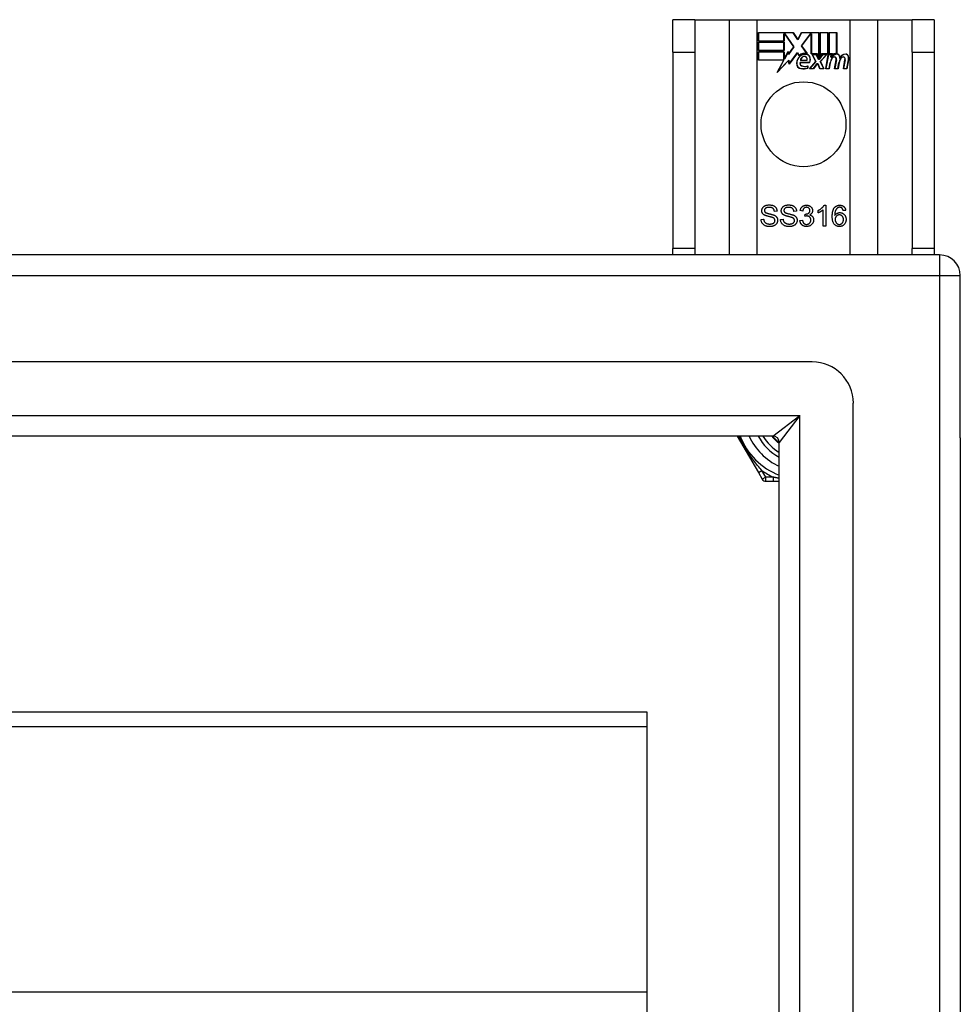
# Model space of a CAD drawing. Header units: inches. Extents: x 24 to 60, y 11.7 to 31.9.
# Tile 58 of 58: x 55.5 to 60, y 27.2 to 31.9. Entities that reach past the tile are written whole.
import ezdxf

# ---------------------------------------------------------------- set-up
doc = ezdxf.new("R2010")
doc.units = ezdxf.units.IN
doc.header["$MEASUREMENT"] = 0
doc.layers.add('Visible Edges(ANSI)', color=7, linetype='Continuous', lineweight=25)
doc.layers.add('Visible Tangent Edges(ANSI)', color=7, linetype='Continuous', lineweight=25)

msp = doc.modelspace()

# ---------------------------------------------------------------- linework, layer by layer
at = {"layer": 'Visible Edges(ANSI)'}
for p, q in [((58.7569, 31.9256), (58.6519, 31.9256)), ((58.6519, 31.7696), (58.6519, 31.9256)), ((58.7569, 31.9256), (58.7569, 31.7696)), ((58.7569, 31.9256), (58.9211, 31.9256)), ((58.9211, 31.9256), (59.0557, 31.9256)), ((59.0557, 31.9256), (59.4981, 31.9256)), ((59.4981, 31.9256), (59.6327, 31.9256)), ((59.6327, 31.9256), (59.7969, 31.9256)), ((59.7969, 31.7696), (59.7969, 31.9256)), ((59.9019, 31.9256), (59.7969, 31.9256)), ((59.9019, 31.9256), (59.9019, 31.7696)), ((59.0607, 31.8234), (59.0607, 31.8636)), ((59.0607, 31.8636), (59.228, 31.8636)), ((59.0615, 31.8628), (59.0615, 31.8242)), ((59.2276, 31.8628), (59.0615, 31.8628)), ((59.1833, 31.8242), (59.1833, 31.8587)), ((59.1833, 31.8587), (59.1878, 31.8587)), ((59.1874, 31.8579), (59.1841, 31.8579)), ((59.1841, 31.8579), (59.1841, 31.8234)), ((59.2302, 31.7957), (59.1874, 31.8579)), ((59.1878, 31.8587), (59.2311, 31.7957)), ((59.25, 31.8295), (59.2276, 31.8628)), ((59.228, 31.8636), (59.25, 31.8309)), ((59.25, 31.8309), (59.2673, 31.8636)), ((59.2678, 31.8628), (59.25, 31.8295)), ((59.2668, 31.8008), (59.31, 31.8587)), ((59.2673, 31.8636), (59.351, 31.8636)), ((59.3104, 31.8579), (59.2677, 31.8007)), ((59.3502, 31.8628), (59.2678, 31.8628)), ((59.31, 31.8587), (59.3142, 31.8587)), ((59.3135, 31.8579), (59.3104, 31.8579)), ((59.3135, 31.7625), (59.3135, 31.8579)), ((59.3142, 31.8587), (59.3142, 31.7632)), ((59.3502, 31.7441), (59.3502, 31.8628)), ((59.351, 31.8636), (59.351, 31.7404)), ((59.3562, 31.7496), (59.3562, 31.8636)), ((59.3562, 31.8636), (59.3933, 31.8636)), ((59.357, 31.8628), (59.357, 31.7519)), ((59.3926, 31.8628), (59.357, 31.8628)), ((59.3926, 31.7632), (59.3926, 31.8628)), ((59.3933, 31.8636), (59.3933, 31.7625)), ((59.3986, 31.7625), (59.3986, 31.8636)), ((59.3986, 31.8636), (59.4357, 31.8636)), ((59.3993, 31.8628), (59.3993, 31.7632)), ((59.435, 31.8628), (59.3993, 31.8628)), ((59.435, 31.7649), (59.435, 31.8628)), ((59.4357, 31.8636), (59.4357, 31.7642)), ((59.1841, 31.8234), (59.0607, 31.8234)), ((59.0607, 31.7781), (59.0607, 31.8182)), ((59.0607, 31.8182), (59.1841, 31.8182)), ((59.0615, 31.8242), (59.1833, 31.8242)), ((59.0615, 31.8174), (59.0615, 31.7788)), ((59.1833, 31.8174), (59.0615, 31.8174)), ((59.1833, 31.7788), (59.1833, 31.8174)), ((59.1841, 31.8182), (59.1841, 31.7781)), ((59.2311, 31.7957), (59.2052, 31.7587)), ((59.2056, 31.7606), (59.2302, 31.7957)), ((59.2919, 31.7645), (59.2668, 31.8008)), ((59.2677, 31.8007), (59.2936, 31.7634)), ((58.6519, 31.7696), (58.6519, 30.8316)), ((58.7569, 31.7696), (58.7569, 30.8316)), ((59.1841, 31.7781), (59.0607, 31.7781)), ((59.0607, 31.7323), (59.0607, 31.7724)), ((59.0607, 31.7724), (59.1841, 31.7724)), ((59.0615, 31.7788), (59.1833, 31.7788)), ((59.1833, 31.7717), (59.0615, 31.7717)), ((59.0615, 31.7717), (59.0615, 31.7331)), ((59.1833, 31.7372), (59.1833, 31.7717)), ((59.1841, 31.7724), (59.1841, 31.7379)), ((59.1841, 31.7379), (59.1849, 31.7379)), ((59.1849, 31.7379), (59.2032, 31.7732)), ((59.2029, 31.7709), (59.1853, 31.7372)), ((59.2052, 31.7587), (59.2029, 31.7709)), ((59.2032, 31.7732), (59.2056, 31.7606)), ((59.2475, 31.7677), (59.2082, 31.7127)), ((59.2087, 31.7147), (59.2475, 31.7691)), ((59.2475, 31.7691), (59.2563, 31.7545)), ((59.2561, 31.7533), (59.2475, 31.7677)), ((59.3416, 31.7625), (59.3135, 31.7625)), ((59.3142, 31.7632), (59.3421, 31.7632)), ((59.3356, 31.7256), (59.3183, 31.7589)), ((59.3183, 31.7589), (59.3386, 31.7589)), ((59.3196, 31.7582), (59.3365, 31.7254)), ((59.3381, 31.7582), (59.3196, 31.7582)), ((59.3478, 31.7352), (59.3381, 31.7582)), ((59.3386, 31.7589), (59.3483, 31.736)), ((59.351, 31.7404), (59.3416, 31.7625)), ((59.3421, 31.7632), (59.3502, 31.7441)), ((59.351, 31.736), (59.3676, 31.7589)), ((59.368, 31.7582), (59.3513, 31.7352)), ((59.3656, 31.7625), (59.3562, 31.7496)), ((59.3568, 31.7259), (59.3864, 31.7582)), ((59.357, 31.7519), (59.3652, 31.7632)), ((59.3881, 31.7589), (59.3577, 31.7258)), ((59.3652, 31.7632), (59.3926, 31.7632)), ((59.3933, 31.7625), (59.3656, 31.7625)), ((59.3676, 31.7589), (59.3881, 31.7589)), ((59.3864, 31.7582), (59.368, 31.7582)), ((59.3832, 31.6907), (59.3952, 31.7589)), ((59.3959, 31.7582), (59.3841, 31.6914)), ((59.3952, 31.7589), (59.4095, 31.7589)), ((59.4086, 31.7582), (59.3959, 31.7582)), ((59.414, 31.7625), (59.3986, 31.7625)), ((59.3993, 31.7632), (59.4148, 31.7632)), ((59.4076, 31.7462), (59.4086, 31.7582)), ((59.4124, 31.7462), (59.4076, 31.7462)), ((59.4095, 31.7589), (59.4084, 31.7469)), ((59.4084, 31.7469), (59.412, 31.7469)), ((59.4133, 31.7548), (59.414, 31.7625)), ((59.4148, 31.7632), (59.4142, 31.7568)), ((59.7969, 31.7696), (59.7969, 30.8316)), ((59.9019, 31.7696), (59.9019, 30.8316)), ((59.1819, 31.7323), (59.0607, 31.7323)), ((59.0615, 31.7331), (59.1832, 31.7331)), ((59.1509, 31.6727), (59.1819, 31.7323)), ((59.2057, 31.7304), (59.1509, 31.6727)), ((59.1832, 31.7331), (59.154, 31.6771)), ((59.154, 31.6771), (59.2062, 31.7321)), ((59.1853, 31.7372), (59.1833, 31.7372)), ((59.2082, 31.7127), (59.2057, 31.7304)), ((59.2062, 31.7321), (59.2087, 31.7147)), ((59.26, 31.7211), (59.3058, 31.7211)), ((59.3063, 31.7203), (59.2606, 31.7203)), ((59.2929, 31.7308), (59.2616, 31.7308)), ((59.2625, 31.7316), (59.2925, 31.7316)), ((59.2973, 31.6946), (59.2973, 31.7042)), ((59.2981, 31.7053), (59.2981, 31.6941)), ((59.3048, 31.6907), (59.3356, 31.7256)), ((59.3251, 31.6907), (59.3048, 31.6907)), ((59.3365, 31.7254), (59.3065, 31.6914)), ((59.3065, 31.6914), (59.3247, 31.6914)), ((59.3247, 31.6914), (59.3416, 31.7158)), ((59.342, 31.7151), (59.3251, 31.6907)), ((59.3416, 31.7158), (59.3455, 31.7158)), ((59.345, 31.7151), (59.342, 31.7151)), ((59.3543, 31.6907), (59.345, 31.7151)), ((59.3455, 31.7158), (59.3548, 31.6914)), ((59.3513, 31.7352), (59.3478, 31.7352)), ((59.3483, 31.736), (59.351, 31.736)), ((59.3746, 31.6907), (59.3543, 31.6907)), ((59.3548, 31.6914), (59.3734, 31.6914)), ((59.3734, 31.6914), (59.3568, 31.7259)), ((59.3577, 31.7258), (59.3746, 31.6907)), ((59.3997, 31.6907), (59.3832, 31.6907)), ((59.3841, 31.6914), (59.3991, 31.6914)), ((59.3991, 31.6914), (59.4039, 31.7189)), ((59.4047, 31.7188), (59.3997, 31.6907)), ((59.4256, 31.6907), (59.4332, 31.7338)), ((59.4421, 31.6907), (59.4256, 31.6907)), ((59.4339, 31.7337), (59.4265, 31.6914)), ((59.4265, 31.6914), (59.4414, 31.6914)), ((59.4414, 31.6914), (59.4463, 31.7189)), ((59.447, 31.7188), (59.4421, 31.6907)), ((59.4676, 31.6907), (59.4752, 31.7338)), ((59.4841, 31.6907), (59.4676, 31.6907)), ((59.4759, 31.7337), (59.4685, 31.6914)), ((59.4685, 31.6914), (59.4835, 31.6914)), ((59.4835, 31.6914), (59.4917, 31.7337)), ((59.4924, 31.7335), (59.4841, 31.6907)), ((59.3754, 31.0384), (59.3833, 31.0384)), ((59.3833, 31.0384), (59.3833, 30.938)), ((59.1501, 31.0099), (59.1375, 31.0089)), ((59.2433, 31.0099), (59.2307, 31.0089)), ((59.273, 31.0103), (59.2607, 31.0125)), ((59.2837, 30.9854), (59.285, 30.9962)), ((59.3465, 31.0014), (59.3465, 31.0133)), ((59.371, 30.938), (59.371, 31.0162)), ((59.4786, 31.0135), (59.4664, 31.0125)), ((59.0734, 30.9702), (59.0859, 30.9712)), ((59.1667, 30.9702), (59.1792, 30.9712)), ((59.2595, 30.9645), (59.2718, 30.9661)), ((59.3833, 30.938), (59.371, 30.938)), ((59.9279, 30.8006), (24.1259, 30.8006)), ((58.6519, 30.8006), (58.6519, 30.8316)), ((58.7569, 30.8316), (58.7569, 30.8006)), ((59.7969, 30.8006), (59.7969, 30.8316)), ((59.9019, 30.8316), (59.9019, 30.8006)), ((60.0269, 29.9265), (60.0269, 30.7016)), ((59.3183, 30.2887), (24.7356, 30.2887)), ((59.5151, 13.5092), (59.5151, 30.0919)), ((59.1298, 29.9344), (24.9241, 29.9344)), ((58.9598, 29.9344), (59.0608, 29.7596)), ((59.1608, 13.6977), (59.1608, 29.9034)), ((60.0269, 29.9265), (60.0269, 13.6746)), ((59.0608, 29.7596), (59.0792, 29.7277)), ((59.0962, 29.7179), (59.133, 29.7179)), ((59.133, 29.7179), (59.1608, 29.7179)), ((31.5269, 28.6147), (58.5269, 28.6147)), ((58.5269, 28.6147), (58.5269, 28.545)), ((58.5269, 28.545), (58.5269, 27.2754)), ((58.5269, 27.2754), (58.5269, 27.1581))]:
    msp.add_line(p, q, dxfattribs=at)
at = {"layer": 'Visible Edges(ANSI)', "flags": 128}
for points in [[(59.0772, 31.0122), (59.0772, 31.0141), (59.0774, 31.0159), (59.0778, 31.0177), (59.0783, 31.0195), (59.0789, 31.0213), (59.0796, 31.023), (59.0805, 31.0247), (59.0815, 31.0264), (59.0826, 31.0279), (59.0839, 31.0294), (59.0853, 31.0308), (59.0868, 31.0321), (59.0884, 31.0333), (59.0902, 31.0344), (59.0921, 31.0354), (59.0941, 31.0363), (59.0962, 31.0371), (59.0983, 31.0378), (59.1005, 31.0384), (59.1028, 31.0389), (59.1051, 31.0393), (59.1075, 31.0396), (59.11, 31.0397), (59.1125, 31.0398)], [(59.1125, 31.0398), (59.1152, 31.0397), (59.1179, 31.0395), (59.1204, 31.0393), (59.1229, 31.0389), (59.1254, 31.0384), (59.1277, 31.0378), (59.1299, 31.037), (59.1321, 31.0362), (59.1342, 31.0352), (59.1361, 31.0342), (59.1379, 31.033), (59.1396, 31.0318), (59.1412, 31.0304), (59.1427, 31.0289), (59.144, 31.0273), (59.1452, 31.0256), (59.1463, 31.0239), (59.1472, 31.022), (59.1481, 31.0201), (59.1487, 31.0182), (59.1493, 31.0162), (59.1497, 31.0142), (59.15, 31.0121), (59.1501, 31.0099)], [(59.1704, 31.0122), (59.1705, 31.0141), (59.1707, 31.0159), (59.171, 31.0177), (59.1715, 31.0195), (59.1721, 31.0213), (59.1728, 31.023), (59.1737, 31.0247), (59.1747, 31.0264), (59.1758, 31.0279), (59.1771, 31.0294), (59.1785, 31.0308), (59.18, 31.0321), (59.1816, 31.0333), (59.1834, 31.0344), (59.1853, 31.0354), (59.1873, 31.0363), (59.1894, 31.0371), (59.1915, 31.0378), (59.1937, 31.0384), (59.196, 31.0389), (59.1983, 31.0393), (59.2007, 31.0396), (59.2032, 31.0397), (59.2057, 31.0398)], [(59.2057, 31.0398), (59.2084, 31.0397), (59.2111, 31.0395), (59.2137, 31.0393), (59.2162, 31.0389), (59.2186, 31.0384), (59.2209, 31.0378), (59.2231, 31.037), (59.2253, 31.0362), (59.2274, 31.0352), (59.2293, 31.0342), (59.2311, 31.033), (59.2328, 31.0318), (59.2344, 31.0304), (59.2359, 31.0289), (59.2372, 31.0273), (59.2384, 31.0256), (59.2395, 31.0239), (59.2405, 31.022), (59.2413, 31.0201), (59.242, 31.0182), (59.2425, 31.0162), (59.2429, 31.0142), (59.2432, 31.0121), (59.2433, 31.0099)], [(59.2607, 31.0125), (59.2611, 31.0145), (59.2616, 31.0164), (59.2622, 31.0183), (59.2629, 31.0201), (59.2636, 31.0218), (59.2644, 31.0234), (59.2653, 31.025), (59.2663, 31.0265), (59.2673, 31.0279), (59.2685, 31.0292), (59.2697, 31.0304), (59.271, 31.0316), (59.2723, 31.0327), (59.2737, 31.0337), (59.2752, 31.0346), (59.2767, 31.0354), (59.2783, 31.0361), (59.2799, 31.0367), (59.2816, 31.0372), (59.2833, 31.0376), (59.2851, 31.038), (59.287, 31.0382), (59.2889, 31.0384), (59.2908, 31.0384)], [(59.2908, 31.0384), (59.2928, 31.0383), (59.2948, 31.0382), (59.2968, 31.0379), (59.2987, 31.0375), (59.3005, 31.037), (59.3023, 31.0364), (59.3041, 31.0357), (59.3059, 31.0349), (59.3076, 31.034), (59.3091, 31.033), (59.3106, 31.0319), (59.312, 31.0307), (59.3132, 31.0295), (59.3144, 31.0282), (59.3155, 31.0268), (59.3164, 31.0253), (59.3173, 31.0238), (59.318, 31.0223), (59.3187, 31.0207), (59.3192, 31.0191), (59.3196, 31.0175), (59.3199, 31.0158), (59.32, 31.0142), (59.3201, 31.0125)], [(59.3465, 31.0133), (59.3482, 31.0141), (59.3498, 31.015), (59.3514, 31.0159), (59.353, 31.0168), (59.3546, 31.0177), (59.3561, 31.0186), (59.3576, 31.0196), (59.359, 31.0207), (59.3604, 31.0217), (59.3618, 31.0228), (59.3632, 31.0239), (59.3645, 31.025), (59.3657, 31.0262), (59.3669, 31.0273), (59.368, 31.0284), (59.3691, 31.0296), (59.3701, 31.0307), (59.371, 31.0318), (59.3719, 31.0329), (59.3727, 31.034), (59.3735, 31.0351), (59.3742, 31.0362), (59.3748, 31.0373), (59.3754, 31.0384)], [(59.425, 31.027), (59.4258, 31.0279), (59.4266, 31.0288), (59.4274, 31.0296), (59.4283, 31.0305), (59.4291, 31.0312), (59.43, 31.032), (59.431, 31.0327), (59.4319, 31.0333), (59.4329, 31.0339), (59.4339, 31.0345), (59.4349, 31.035), (59.4359, 31.0355), (59.437, 31.036), (59.438, 31.0364), (59.4392, 31.0368), (59.4403, 31.0371), (59.4414, 31.0374), (59.4426, 31.0377), (59.4438, 31.0379), (59.445, 31.0381), (59.4463, 31.0382), (59.4475, 31.0383), (59.4488, 31.0384), (59.4501, 31.0384)], [(59.4501, 31.0384), (59.4521, 31.0384), (59.4539, 31.0382), (59.4558, 31.038), (59.4575, 31.0377), (59.4592, 31.0372), (59.4609, 31.0367), (59.4625, 31.0361), (59.464, 31.0355), (59.4654, 31.0347), (59.4668, 31.0338), (59.4682, 31.0328), (59.4695, 31.0318), (59.4707, 31.0306), (59.4718, 31.0294), (59.4729, 31.0281), (59.4738, 31.0268), (59.4747, 31.0254), (59.4755, 31.0239), (59.4762, 31.0223), (59.4769, 31.0207), (59.4774, 31.019), (59.4779, 31.0172), (59.4783, 31.0154), (59.4786, 31.0135)], [(59.0914, 30.9905), (59.0902, 30.9911), (59.0891, 30.9918), (59.088, 30.9924), (59.087, 30.9931), (59.086, 30.9939), (59.0851, 30.9946), (59.0842, 30.9954), (59.0834, 30.9962), (59.0827, 30.9971), (59.082, 30.998), (59.0813, 30.9988), (59.0807, 30.9998), (59.0801, 31.0007), (59.0796, 31.0016), (59.0792, 31.0026), (59.0787, 31.0036), (59.0784, 31.0046), (59.0781, 31.0056), (59.0778, 31.0067), (59.0776, 31.0077), (59.0774, 31.0088), (59.0773, 31.0099), (59.0772, 31.011), (59.0772, 31.0122)], [(59.113, 31.0281), (59.111, 31.0281), (59.1092, 31.028), (59.1074, 31.0278), (59.1057, 31.0276), (59.1041, 31.0273), (59.1026, 31.027), (59.1012, 31.0266), (59.0998, 31.0261), (59.0986, 31.0256), (59.0975, 31.025), (59.0964, 31.0244), (59.0954, 31.0237), (59.0946, 31.0229), (59.0937, 31.0222), (59.093, 31.0214), (59.0924, 31.0205), (59.0918, 31.0197), (59.0913, 31.0188), (59.0909, 31.0179), (59.0905, 31.017), (59.0903, 31.0161), (59.0901, 31.0151), (59.0899, 31.0141), (59.0899, 31.0131)], [(59.0899, 31.0131), (59.0899, 31.0126), (59.0899, 31.0122), (59.09, 31.0118), (59.09, 31.0113), (59.0901, 31.0109), (59.0902, 31.0105), (59.0902, 31.0101), (59.0903, 31.0097), (59.0905, 31.0093), (59.0906, 31.0089), (59.0907, 31.0085), (59.0909, 31.0082), (59.091, 31.0078), (59.0912, 31.0074), (59.0914, 31.0071), (59.0916, 31.0067), (59.0919, 31.0064), (59.0921, 31.006), (59.0923, 31.0057), (59.0926, 31.0054), (59.0929, 31.0051), (59.0932, 31.0048), (59.0935, 31.0045), (59.0938, 31.0042)], [(59.1286, 30.9793), (59.1279, 30.9795), (59.127, 30.9798), (59.126, 30.9802), (59.1248, 30.9805), (59.1236, 30.9809), (59.1221, 30.9813), (59.1206, 30.9817), (59.1189, 30.9821), (59.1171, 30.9826), (59.1151, 30.9831), (59.113, 30.9836), (59.1108, 30.9842), (59.1085, 30.9847), (59.1064, 30.9853), (59.1044, 30.9858), (59.1025, 30.9863), (59.1007, 30.9869), (59.099, 30.9874), (59.0974, 30.9879), (59.096, 30.9884), (59.0947, 30.9889), (59.0934, 30.9895), (59.0923, 30.99), (59.0914, 30.9905)], [(59.0938, 31.0042), (59.0945, 31.0036), (59.0954, 31.003), (59.0965, 31.0024), (59.0978, 31.0019), (59.0992, 31.0013), (59.1008, 31.0007), (59.1025, 31.0001), (59.1045, 30.9995), (59.1066, 30.9989), (59.1088, 30.9983), (59.1113, 30.9977), (59.1139, 30.9971), (59.1165, 30.9965), (59.119, 30.9959), (59.1213, 30.9953), (59.1235, 30.9947), (59.1256, 30.9942), (59.1275, 30.9937), (59.1293, 30.9931), (59.131, 30.9926), (59.1325, 30.9921), (59.1338, 30.9916), (59.135, 30.9911), (59.1361, 30.9907)], [(59.1375, 31.0089), (59.1373, 31.0105), (59.137, 31.0119), (59.1367, 31.0134), (59.1363, 31.0147), (59.1358, 31.016), (59.1352, 31.0173), (59.1346, 31.0184), (59.1339, 31.0195), (59.1332, 31.0206), (59.1324, 31.0215), (59.1315, 31.0224), (59.1305, 31.0233), (59.1295, 31.024), (59.1284, 31.0247), (59.1272, 31.0254), (59.1259, 31.026), (59.1246, 31.0265), (59.1232, 31.0269), (59.1217, 31.0273), (59.1201, 31.0276), (59.1184, 31.0278), (59.1167, 31.028), (59.1149, 31.0281), (59.113, 31.0281)], [(59.1361, 30.9907), (59.1375, 30.99), (59.1389, 30.9893), (59.1402, 30.9885), (59.1414, 30.9878), (59.1426, 30.9869), (59.1437, 30.9861), (59.1447, 30.9852), (59.1457, 30.9844), (59.1466, 30.9834), (59.1474, 30.9825), (59.1482, 30.9815), (59.1489, 30.9805), (59.1496, 30.9794), (59.1502, 30.9784), (59.1508, 30.9773), (59.1512, 30.9762), (59.1517, 30.975), (59.1521, 30.9738), (59.1524, 30.9726), (59.1526, 30.9714), (59.1528, 30.9702), (59.153, 30.9689), (59.1531, 30.9676), (59.1531, 30.9663)], [(59.1846, 30.9905), (59.1834, 30.9911), (59.1823, 30.9918), (59.1812, 30.9924), (59.1802, 30.9931), (59.1792, 30.9939), (59.1783, 30.9946), (59.1775, 30.9954), (59.1766, 30.9962), (59.1759, 30.9971), (59.1752, 30.998), (59.1745, 30.9988), (59.1739, 30.9998), (59.1733, 31.0007), (59.1728, 31.0016), (59.1724, 31.0026), (59.172, 31.0036), (59.1716, 31.0046), (59.1713, 31.0056), (59.171, 31.0067), (59.1708, 31.0077), (59.1706, 31.0088), (59.1705, 31.0099), (59.1704, 31.011), (59.1704, 31.0122)], [(59.2062, 31.0281), (59.2043, 31.0281), (59.2024, 31.028), (59.2006, 31.0278), (59.1989, 31.0276), (59.1973, 31.0273), (59.1958, 31.027), (59.1944, 31.0266), (59.1931, 31.0261), (59.1918, 31.0256), (59.1907, 31.025), (59.1896, 31.0244), (59.1887, 31.0237), (59.1878, 31.0229), (59.187, 31.0222), (59.1862, 31.0214), (59.1856, 31.0205), (59.185, 31.0197), (59.1845, 31.0188), (59.1841, 31.0179), (59.1837, 31.017), (59.1835, 31.0161), (59.1833, 31.0151), (59.1832, 31.0141), (59.1831, 31.0131)], [(59.1831, 31.0131), (59.1831, 31.0126), (59.1832, 31.0122), (59.1832, 31.0118), (59.1832, 31.0113), (59.1833, 31.0109), (59.1834, 31.0105), (59.1835, 31.0101), (59.1836, 31.0097), (59.1837, 31.0093), (59.1838, 31.0089), (59.1839, 31.0085), (59.1841, 31.0082), (59.1843, 31.0078), (59.1844, 31.0074), (59.1846, 31.0071), (59.1849, 31.0067), (59.1851, 31.0064), (59.1853, 31.006), (59.1856, 31.0057), (59.1858, 31.0054), (59.1861, 31.0051), (59.1864, 31.0048), (59.1867, 31.0045), (59.187, 31.0042)], [(59.2218, 30.9793), (59.2211, 30.9795), (59.2202, 30.9798), (59.2192, 30.9802), (59.2181, 30.9805), (59.2168, 30.9809), (59.2154, 30.9813), (59.2138, 30.9817), (59.2121, 30.9821), (59.2103, 30.9826), (59.2083, 30.9831), (59.2062, 30.9836), (59.204, 30.9842), (59.2017, 30.9847), (59.1996, 30.9853), (59.1976, 30.9858), (59.1957, 30.9863), (59.1939, 30.9869), (59.1922, 30.9874), (59.1906, 30.9879), (59.1892, 30.9884), (59.1879, 30.9889), (59.1867, 30.9895), (59.1856, 30.99), (59.1846, 30.9905)], [(59.187, 31.0042), (59.1877, 31.0036), (59.1887, 31.003), (59.1897, 31.0024), (59.191, 31.0019), (59.1924, 31.0013), (59.194, 31.0007), (59.1957, 31.0001), (59.1977, 30.9995), (59.1998, 30.9989), (59.202, 30.9983), (59.2045, 30.9977), (59.2071, 30.9971), (59.2097, 30.9965), (59.2122, 30.9959), (59.2146, 30.9953), (59.2168, 30.9947), (59.2188, 30.9942), (59.2207, 30.9937), (59.2225, 30.9931), (59.2242, 30.9926), (59.2257, 30.9921), (59.227, 30.9916), (59.2282, 30.9911), (59.2293, 30.9907)], [(59.2307, 31.0089), (59.2305, 31.0105), (59.2302, 31.0119), (59.2299, 31.0134), (59.2295, 31.0147), (59.229, 31.016), (59.2285, 31.0173), (59.2278, 31.0184), (59.2272, 31.0195), (59.2264, 31.0206), (59.2256, 31.0215), (59.2247, 31.0224), (59.2238, 31.0233), (59.2227, 31.024), (59.2216, 31.0247), (59.2204, 31.0254), (59.2192, 31.026), (59.2178, 31.0265), (59.2164, 31.0269), (59.2149, 31.0273), (59.2133, 31.0276), (59.2117, 31.0278), (59.2099, 31.028), (59.2081, 31.0281), (59.2062, 31.0281)], [(59.2293, 30.9907), (59.2307, 30.99), (59.2321, 30.9893), (59.2334, 30.9885), (59.2346, 30.9878), (59.2358, 30.9869), (59.2369, 30.9861), (59.2379, 30.9852), (59.2389, 30.9844), (59.2398, 30.9834), (59.2406, 30.9825), (59.2414, 30.9815), (59.2422, 30.9805), (59.2428, 30.9794), (59.2434, 30.9784), (59.244, 30.9773), (59.2445, 30.9762), (59.2449, 30.975), (59.2453, 30.9738), (59.2456, 30.9726), (59.2458, 30.9714), (59.2461, 30.9702), (59.2462, 30.9689), (59.2463, 30.9676), (59.2463, 30.9663)], [(59.2911, 31.0283), (59.2899, 31.0283), (59.2887, 31.0282), (59.2876, 31.0281), (59.2865, 31.0278), (59.2855, 31.0276), (59.2845, 31.0272), (59.2835, 31.0268), (59.2826, 31.0263), (59.2817, 31.0258), (59.2808, 31.0252), (59.2799, 31.0246), (59.2791, 31.0238), (59.2784, 31.0231), (59.2776, 31.0222), (59.277, 31.0213), (59.2763, 31.0203), (59.2757, 31.0193), (59.2752, 31.0182), (59.2747, 31.017), (59.2743, 31.0158), (59.2739, 31.0145), (59.2735, 31.0132), (59.2732, 31.0118), (59.273, 31.0103)], [(59.2923, 30.9868), (59.2921, 30.9868), (59.2918, 30.9868), (59.2915, 30.9868), (59.2912, 30.9868), (59.2908, 30.9867), (59.2905, 30.9867), (59.2902, 30.9867), (59.2899, 30.9866), (59.2895, 30.9866), (59.2892, 30.9866), (59.2888, 30.9865), (59.2885, 30.9865), (59.2881, 30.9864), (59.2878, 30.9863), (59.2874, 30.9863), (59.287, 30.9862), (59.2866, 30.9861), (59.2862, 30.986), (59.2858, 30.9859), (59.2854, 30.9858), (59.285, 30.9857), (59.2846, 30.9856), (59.2842, 30.9855), (59.2837, 30.9854)], [(59.285, 30.9962), (59.2851, 30.9962), (59.2852, 30.9961), (59.2853, 30.9961), (59.2854, 30.9961), (59.2855, 30.9961), (59.2856, 30.9961), (59.2857, 30.9961), (59.2858, 30.9961), (59.2859, 30.9961), (59.286, 30.9961), (59.2861, 30.9961), (59.2862, 30.9961), (59.2863, 30.9961), (59.2863, 30.996), (59.2864, 30.996), (59.2865, 30.996), (59.2866, 30.996), (59.2866, 30.996), (59.2867, 30.996), (59.2868, 30.996), (59.2868, 30.996), (59.2869, 30.996), (59.287, 30.996), (59.287, 30.996)], [(59.287, 30.996), (59.2883, 30.996), (59.2896, 30.9961), (59.2908, 30.9963), (59.2921, 30.9965), (59.2933, 30.9967), (59.2945, 30.997), (59.2956, 30.9974), (59.2968, 30.9978), (59.2979, 30.9983), (59.299, 30.9989), (59.3001, 30.9995), (59.3012, 31.0001), (59.3022, 31.0009), (59.3031, 31.0016), (59.3039, 31.0025), (59.3046, 31.0034), (59.3053, 31.0043), (59.3059, 31.0053), (59.3063, 31.0064), (59.3067, 31.0076), (59.307, 31.0088), (59.3073, 31.01), (59.3074, 31.0113), (59.3074, 31.0127)], [(59.3074, 31.0127), (59.3074, 31.0138), (59.3073, 31.0149), (59.3072, 31.016), (59.3069, 31.017), (59.3066, 31.018), (59.3063, 31.0189), (59.3059, 31.0198), (59.3054, 31.0207), (59.3049, 31.0216), (59.3043, 31.0224), (59.3036, 31.0232), (59.3029, 31.0239), (59.3021, 31.0246), (59.3013, 31.0253), (59.3004, 31.0259), (59.2995, 31.0264), (59.2986, 31.0268), (59.2976, 31.0272), (59.2966, 31.0276), (59.2956, 31.0278), (59.2945, 31.0281), (59.2934, 31.0282), (59.2922, 31.0283), (59.2911, 31.0283)], [(59.3119, 30.9674), (59.3119, 30.9688), (59.3118, 30.9701), (59.3116, 30.9714), (59.3113, 30.9727), (59.311, 30.9739), (59.3106, 30.9751), (59.3101, 30.9762), (59.3095, 30.9773), (59.3088, 30.9784), (59.3081, 30.9794), (59.3073, 30.9804), (59.3064, 30.9813), (59.3055, 30.9822), (59.3045, 30.983), (59.3035, 30.9837), (59.3024, 30.9844), (59.3013, 30.9849), (59.3001, 30.9854), (59.2989, 30.9858), (59.2977, 30.9862), (59.2964, 30.9865), (59.2951, 30.9866), (59.2937, 30.9868), (59.2923, 30.9868)], [(59.3201, 31.0125), (59.3201, 31.0114), (59.32, 31.0104), (59.3199, 31.0093), (59.3197, 31.0083), (59.3195, 31.0073), (59.3192, 31.0063), (59.3189, 31.0053), (59.3186, 31.0044), (59.3181, 31.0034), (59.3177, 31.0025), (59.3172, 31.0016), (59.3166, 31.0007), (59.316, 30.9998), (59.3154, 30.999), (59.3147, 30.9981), (59.3139, 30.9974), (59.3131, 30.9966), (59.3123, 30.9959), (59.3114, 30.9952), (59.3105, 30.9945), (59.3095, 30.9939), (59.3085, 30.9933), (59.3074, 30.9927), (59.3063, 30.9922)], [(59.3063, 30.9922), (59.3078, 30.9918), (59.3092, 30.9914), (59.3105, 30.9909), (59.3118, 30.9904), (59.313, 30.9897), (59.3142, 30.9891), (59.3153, 30.9883), (59.3164, 30.9875), (59.3174, 30.9867), (59.3184, 30.9857), (59.3193, 30.9848), (59.3201, 30.9837), (59.3209, 30.9826), (59.3216, 30.9815), (59.3222, 30.9803), (59.3228, 30.9791), (59.3233, 30.9778), (59.3238, 30.9765), (59.3241, 30.9751), (59.3244, 30.9737), (59.3247, 30.9722), (59.3248, 30.9707), (59.3249, 30.9692), (59.325, 30.9676)], [(59.371, 31.0162), (59.3703, 31.0155), (59.3695, 31.0148), (59.3686, 31.0141), (59.3678, 31.0134), (59.3668, 31.0127), (59.3659, 31.012), (59.3649, 31.0113), (59.3639, 31.0106), (59.3628, 31.0099), (59.3617, 31.0092), (59.3606, 31.0085), (59.3594, 31.0078), (59.3582, 31.0071), (59.357, 31.0064), (59.3559, 31.0058), (59.3547, 31.0052), (59.3536, 31.0046), (59.3526, 31.0041), (59.3515, 31.0036), (59.3504, 31.0031), (59.3494, 31.0026), (59.3484, 31.0022), (59.3474, 31.0018), (59.3465, 31.0014)], [(59.4142, 30.9848), (59.4142, 30.9872), (59.4143, 30.9895), (59.4144, 30.9918), (59.4145, 30.994), (59.4147, 30.9962), (59.4149, 30.9983), (59.4151, 31.0004), (59.4154, 31.0024), (59.4157, 31.0043), (59.4161, 31.0062), (59.4165, 31.0081), (59.4169, 31.0098), (59.4174, 31.0116), (59.4179, 31.0132), (59.4184, 31.0149), (59.419, 31.0164), (59.4196, 31.0179), (59.4203, 31.0194), (59.421, 31.0208), (59.4217, 31.0221), (59.4225, 31.0234), (59.4233, 31.0247), (59.4241, 31.0258), (59.425, 31.027)], [(59.449, 30.9363), (59.4465, 30.9364), (59.444, 30.9367), (59.4416, 30.937), (59.4394, 30.9376), (59.4371, 30.9383), (59.435, 30.9392), (59.433, 30.9402), (59.431, 30.9414), (59.4291, 30.9427), (59.4273, 30.9442), (59.4256, 30.9458), (59.4239, 30.9476), (59.4224, 30.9496), (59.4209, 30.9518), (59.4197, 30.9542), (59.4185, 30.9568), (59.4175, 30.9596), (59.4166, 30.9626), (59.4159, 30.9658), (59.4153, 30.9692), (59.4148, 30.9728), (59.4145, 30.9766), (59.4143, 30.9806), (59.4142, 30.9848)], [(59.4391, 31.0251), (59.4381, 31.0243), (59.4372, 31.0236), (59.4363, 31.0227), (59.4355, 31.0218), (59.4347, 31.0209), (59.4339, 31.0199), (59.4331, 31.0188), (59.4324, 31.0177), (59.4318, 31.0165), (59.4311, 31.0153), (59.4305, 31.014), (59.4299, 31.0127), (59.4294, 31.0113), (59.4289, 31.0098), (59.4284, 31.0082), (59.428, 31.0065), (59.4277, 31.0047), (59.4274, 31.0028), (59.4271, 31.0009), (59.4269, 30.9988), (59.4267, 30.9966), (59.4266, 30.9944), (59.4265, 30.992), (59.4264, 30.9895)], [(59.4264, 30.9895), (59.4272, 30.9906), (59.4279, 30.9917), (59.4288, 30.9927), (59.4296, 30.9937), (59.4305, 30.9946), (59.4313, 30.9954), (59.4323, 30.9963), (59.4332, 30.997), (59.4342, 30.9977), (59.4352, 30.9984), (59.4362, 30.999), (59.4373, 30.9996), (59.4384, 31.0001), (59.4394, 31.0006), (59.4405, 31.001), (59.4416, 31.0014), (59.4427, 31.0018), (59.4439, 31.0021), (59.445, 31.0023), (59.4461, 31.0025), (59.4473, 31.0027), (59.4484, 31.0028), (59.4496, 31.0029), (59.4507, 31.0029)], [(59.4482, 30.9921), (59.4468, 30.992), (59.4455, 30.9919), (59.4442, 30.9917), (59.443, 30.9914), (59.4417, 30.991), (59.4405, 30.9906), (59.4394, 30.99), (59.4383, 30.9894), (59.4372, 30.9887), (59.4361, 30.9879), (59.4351, 30.987), (59.4341, 30.9861), (59.4332, 30.9851), (59.4323, 30.984), (59.4316, 30.9829), (59.4309, 30.9817), (59.4303, 30.9804), (59.4298, 30.9792), (59.4293, 30.9778), (59.429, 30.9765), (59.4287, 30.975), (59.4285, 30.9735), (59.4284, 30.972), (59.4283, 30.9704)], [(59.4494, 31.0283), (59.4489, 31.0283), (59.4484, 31.0283), (59.4479, 31.0283), (59.4474, 31.0282), (59.447, 31.0282), (59.4465, 31.0281), (59.4461, 31.0281), (59.4456, 31.028), (59.4452, 31.0279), (59.4447, 31.0278), (59.4443, 31.0276), (59.4439, 31.0275), (59.4434, 31.0274), (59.443, 31.0272), (59.4426, 31.0271), (59.4422, 31.0269), (59.4418, 31.0267), (59.4414, 31.0265), (59.441, 31.0263), (59.4406, 31.0261), (59.4402, 31.0258), (59.4398, 31.0256), (59.4394, 31.0253), (59.4391, 31.0251)], [(59.4677, 30.9697), (59.4676, 30.9714), (59.4675, 30.9731), (59.4673, 30.9746), (59.467, 30.9761), (59.4667, 30.9776), (59.4663, 30.979), (59.4658, 30.9803), (59.4652, 30.9816), (59.4646, 30.9828), (59.4638, 30.984), (59.463, 30.985), (59.4622, 30.9861), (59.4612, 30.987), (59.4603, 30.9879), (59.4592, 30.9887), (59.4582, 30.9894), (59.4571, 30.99), (59.4559, 30.9906), (59.4548, 30.991), (59.4535, 30.9914), (59.4523, 30.9917), (59.451, 30.9919), (59.4496, 30.992), (59.4482, 30.9921)], [(59.4617, 31.0231), (59.4613, 31.0235), (59.4609, 31.0239), (59.4604, 31.0243), (59.46, 31.0247), (59.4595, 31.025), (59.459, 31.0254), (59.4586, 31.0257), (59.4581, 31.026), (59.4576, 31.0263), (59.4571, 31.0265), (59.4566, 31.0268), (59.4561, 31.027), (59.4556, 31.0272), (59.4551, 31.0274), (59.4545, 31.0276), (59.454, 31.0278), (59.4534, 31.0279), (59.4529, 31.028), (59.4523, 31.0281), (59.4517, 31.0282), (59.4512, 31.0283), (59.4506, 31.0283), (59.45, 31.0283), (59.4494, 31.0283)], [(59.4507, 31.0029), (59.4528, 31.0028), (59.4547, 31.0026), (59.4566, 31.0023), (59.4585, 31.0019), (59.4603, 31.0013), (59.4621, 31.0006), (59.4638, 30.9998), (59.4655, 30.9989), (59.4671, 30.9978), (59.4687, 30.9966), (59.4702, 30.9953), (59.4717, 30.9938), (59.473, 30.9923), (59.4743, 30.9907), (59.4754, 30.989), (59.4765, 30.9872), (59.4774, 30.9854), (59.4781, 30.9835), (59.4788, 30.9815), (59.4793, 30.9795), (59.4798, 30.9773), (59.4801, 30.9751), (59.4802, 30.9728), (59.4803, 30.9705)], [(59.4664, 31.0125), (59.4662, 31.0131), (59.4661, 31.0137), (59.4659, 31.0142), (59.4658, 31.0148), (59.4656, 31.0153), (59.4654, 31.0159), (59.4653, 31.0164), (59.4651, 31.0169), (59.4649, 31.0174), (59.4647, 31.0178), (59.4645, 31.0183), (59.4644, 31.0188), (59.4642, 31.0192), (59.464, 31.0196), (59.4638, 31.02), (59.4635, 31.0204), (59.4633, 31.0208), (59.4631, 31.0212), (59.4629, 31.0215), (59.4627, 31.0219), (59.4624, 31.0222), (59.4622, 31.0225), (59.462, 31.0228), (59.4617, 31.0231)], [(59.1161, 30.9363), (59.1128, 30.9364), (59.1096, 30.9366), (59.1065, 30.9369), (59.1036, 30.9373), (59.1008, 30.9379), (59.0982, 30.9386), (59.0957, 30.9394), (59.0933, 30.9403), (59.0911, 30.9414), (59.089, 30.9425), (59.087, 30.9438), (59.0852, 30.9453), (59.0834, 30.9468), (59.0818, 30.9485), (59.0803, 30.9503), (59.079, 30.9522), (59.0777, 30.9542), (59.0767, 30.9563), (59.0757, 30.9584), (59.075, 30.9607), (59.0744, 30.9629), (59.0739, 30.9653), (59.0736, 30.9677), (59.0734, 30.9702)], [(59.0859, 30.9712), (59.0862, 30.9694), (59.0865, 30.9676), (59.087, 30.966), (59.0874, 30.9644), (59.088, 30.9629), (59.0886, 30.9615), (59.0893, 30.9601), (59.0901, 30.9589), (59.091, 30.9577), (59.0919, 30.9566), (59.093, 30.9556), (59.0942, 30.9546), (59.0955, 30.9536), (59.097, 30.9527), (59.0985, 30.9519), (59.1002, 30.9511), (59.1019, 30.9504), (59.1037, 30.9498), (59.1055, 30.9493), (59.1074, 30.9489), (59.1094, 30.9486), (59.1114, 30.9483), (59.1134, 30.9482), (59.1155, 30.9482)], [(59.1155, 30.9482), (59.1174, 30.9482), (59.1192, 30.9483), (59.1209, 30.9485), (59.1226, 30.9487), (59.1243, 30.949), (59.1259, 30.9494), (59.1274, 30.9499), (59.1289, 30.9504), (59.1303, 30.951), (59.1316, 30.9516), (59.1328, 30.9523), (59.134, 30.9531), (59.135, 30.9539), (59.1359, 30.9547), (59.1368, 30.9556), (59.1375, 30.9566), (59.1382, 30.9576), (59.1388, 30.9586), (59.1393, 30.9596), (59.1397, 30.9607), (59.14, 30.9618), (59.1402, 30.9629), (59.1403, 30.964), (59.1404, 30.9652)], [(59.1531, 30.9663), (59.153, 30.9643), (59.1528, 30.9624), (59.1525, 30.9604), (59.152, 30.9585), (59.1513, 30.9567), (59.1505, 30.9548), (59.1496, 30.953), (59.1485, 30.9512), (59.1473, 30.9495), (59.146, 30.9479), (59.1445, 30.9464), (59.1429, 30.945), (59.1412, 30.9436), (59.1394, 30.9424), (59.1375, 30.9413), (59.1354, 30.9403), (59.1332, 30.9393), (59.131, 30.9385), (59.1286, 30.9379), (59.1263, 30.9373), (59.1238, 30.9369), (59.1213, 30.9366), (59.1188, 30.9364), (59.1161, 30.9363)], [(59.1404, 30.9652), (59.1403, 30.9659), (59.1403, 30.9667), (59.1402, 30.9674), (59.1401, 30.9682), (59.1399, 30.9689), (59.1397, 30.9696), (59.1394, 30.9702), (59.1392, 30.9709), (59.1388, 30.9716), (59.1385, 30.9722), (59.1381, 30.9728), (59.1377, 30.9734), (59.1372, 30.974), (59.1367, 30.9745), (59.1361, 30.9751), (59.1355, 30.9756), (59.1348, 30.9761), (59.134, 30.9766), (59.1333, 30.9771), (59.1324, 30.9775), (59.1316, 30.978), (59.1306, 30.9784), (59.1297, 30.9789), (59.1286, 30.9793)], [(59.2093, 30.9363), (59.206, 30.9364), (59.2028, 30.9366), (59.1997, 30.9369), (59.1968, 30.9373), (59.194, 30.9379), (59.1914, 30.9386), (59.1889, 30.9394), (59.1866, 30.9403), (59.1843, 30.9414), (59.1822, 30.9425), (59.1802, 30.9438), (59.1784, 30.9453), (59.1767, 30.9468), (59.175, 30.9485), (59.1736, 30.9503), (59.1722, 30.9522), (59.171, 30.9542), (59.1699, 30.9563), (59.169, 30.9584), (59.1682, 30.9607), (59.1676, 30.9629), (59.1671, 30.9653), (59.1668, 30.9677), (59.1667, 30.9702)], [(59.1792, 30.9712), (59.1794, 30.9694), (59.1798, 30.9676), (59.1802, 30.966), (59.1807, 30.9644), (59.1812, 30.9629), (59.1818, 30.9615), (59.1825, 30.9601), (59.1833, 30.9589), (59.1842, 30.9577), (59.1852, 30.9566), (59.1862, 30.9556), (59.1875, 30.9546), (59.1888, 30.9536), (59.1902, 30.9527), (59.1917, 30.9519), (59.1934, 30.9511), (59.1951, 30.9504), (59.1969, 30.9498), (59.1987, 30.9493), (59.2006, 30.9489), (59.2026, 30.9486), (59.2046, 30.9483), (59.2066, 30.9482), (59.2087, 30.9482)], [(59.2087, 30.9482), (59.2106, 30.9482), (59.2124, 30.9483), (59.2142, 30.9485), (59.2159, 30.9487), (59.2175, 30.949), (59.2191, 30.9494), (59.2206, 30.9499), (59.2221, 30.9504), (59.2235, 30.951), (59.2248, 30.9516), (59.2261, 30.9523), (59.2272, 30.9531), (59.2282, 30.9539), (59.2292, 30.9547), (59.23, 30.9556), (59.2308, 30.9566), (59.2314, 30.9576), (59.232, 30.9586), (59.2325, 30.9596), (59.2329, 30.9607), (59.2332, 30.9618), (59.2334, 30.9629), (59.2335, 30.964), (59.2336, 30.9652)], [(59.2463, 30.9663), (59.2462, 30.9643), (59.246, 30.9624), (59.2457, 30.9604), (59.2452, 30.9585), (59.2445, 30.9567), (59.2437, 30.9548), (59.2428, 30.953), (59.2417, 30.9512), (59.2405, 30.9495), (59.2392, 30.9479), (59.2377, 30.9464), (59.2362, 30.945), (59.2345, 30.9436), (59.2326, 30.9424), (59.2307, 30.9413), (59.2286, 30.9403), (59.2264, 30.9393), (59.2242, 30.9385), (59.2219, 30.9379), (59.2195, 30.9373), (59.2171, 30.9369), (59.2145, 30.9366), (59.212, 30.9364), (59.2093, 30.9363)], [(59.2336, 30.9652), (59.2336, 30.9659), (59.2335, 30.9667), (59.2334, 30.9674), (59.2333, 30.9682), (59.2331, 30.9689), (59.2329, 30.9696), (59.2327, 30.9702), (59.2324, 30.9709), (59.2321, 30.9716), (59.2317, 30.9722), (59.2313, 30.9728), (59.2309, 30.9734), (59.2304, 30.974), (59.2299, 30.9745), (59.2293, 30.9751), (59.2287, 30.9756), (59.228, 30.9761), (59.2273, 30.9766), (59.2265, 30.9771), (59.2257, 30.9775), (59.2248, 30.978), (59.2239, 30.9784), (59.2229, 30.9789), (59.2218, 30.9793)], [(59.2913, 30.9363), (59.2891, 30.9364), (59.287, 30.9366), (59.285, 30.9368), (59.283, 30.9372), (59.2811, 30.9377), (59.2792, 30.9383), (59.2774, 30.939), (59.2757, 30.9398), (59.274, 30.9408), (59.2724, 30.9418), (59.2709, 30.9429), (59.2694, 30.9442), (59.268, 30.9455), (59.2667, 30.9469), (59.2655, 30.9484), (59.2644, 30.9499), (59.2635, 30.9515), (59.2626, 30.9532), (59.2618, 30.9549), (59.2611, 30.9567), (59.2606, 30.9586), (59.2601, 30.9605), (59.2598, 30.9625), (59.2595, 30.9645)], [(59.2718, 30.9661), (59.2721, 30.9644), (59.2726, 30.9628), (59.273, 30.9613), (59.2735, 30.9598), (59.2741, 30.9585), (59.2746, 30.9572), (59.2753, 30.9559), (59.2759, 30.9548), (59.2766, 30.9538), (59.2774, 30.9528), (59.2781, 30.9519), (59.279, 30.9511), (59.2798, 30.9504), (59.2807, 30.9497), (59.2816, 30.9491), (59.2826, 30.9485), (59.2836, 30.948), (59.2846, 30.9476), (59.2857, 30.9473), (59.2867, 30.947), (59.2878, 30.9468), (59.289, 30.9466), (59.2902, 30.9465), (59.2914, 30.9465)], [(59.325, 30.9676), (59.3249, 30.9654), (59.3247, 30.9634), (59.3244, 30.9613), (59.3239, 30.9593), (59.3233, 30.9574), (59.3226, 30.9555), (59.3217, 30.9537), (59.3207, 30.952), (59.3196, 30.9502), (59.3183, 30.9486), (59.3169, 30.947), (59.3154, 30.9454), (59.3138, 30.944), (59.3121, 30.9427), (59.3103, 30.9415), (59.3085, 30.9404), (59.3066, 30.9394), (59.3046, 30.9386), (59.3025, 30.9379), (59.3004, 30.9374), (59.2982, 30.9369), (59.296, 30.9366), (59.2937, 30.9364), (59.2913, 30.9363)], [(59.2914, 30.9465), (59.2928, 30.9465), (59.2942, 30.9466), (59.2955, 30.9469), (59.2968, 30.9471), (59.2981, 30.9475), (59.2994, 30.948), (59.3006, 30.9485), (59.3017, 30.9492), (59.3028, 30.9499), (59.3039, 30.9507), (59.305, 30.9515), (59.306, 30.9525), (59.3069, 30.9535), (59.3078, 30.9546), (59.3086, 30.9557), (59.3093, 30.9568), (59.3099, 30.958), (59.3105, 30.9592), (59.3109, 30.9605), (59.3113, 30.9618), (59.3116, 30.9631), (59.3118, 30.9645), (59.3119, 30.9659), (59.3119, 30.9674)], [(59.4283, 30.9704), (59.4284, 30.9688), (59.4285, 30.9673), (59.4287, 30.9657), (59.429, 30.9642), (59.4294, 30.9627), (59.4298, 30.9612), (59.4304, 30.9597), (59.431, 30.9583), (59.4317, 30.9569), (59.4325, 30.9556), (59.4334, 30.9543), (59.4343, 30.9532), (59.4352, 30.9521), (59.4363, 30.9511), (59.4374, 30.9503), (59.4385, 30.9495), (59.4397, 30.9487), (59.441, 30.9481), (59.4422, 30.9476), (59.4435, 30.9472), (59.4447, 30.9468), (59.446, 30.9466), (59.4473, 30.9464), (59.4487, 30.9464)], [(59.4487, 30.9464), (59.45, 30.9464), (59.4512, 30.9466), (59.4525, 30.9468), (59.4537, 30.9471), (59.4548, 30.9475), (59.456, 30.948), (59.4571, 30.9485), (59.4581, 30.9492), (59.4592, 30.9499), (59.4602, 30.9508), (59.4611, 30.9517), (59.4621, 30.9527), (59.463, 30.9538), (59.4638, 30.9549), (59.4645, 30.9561), (59.4652, 30.9574), (59.4658, 30.9587), (59.4663, 30.9601), (59.4667, 30.9615), (59.467, 30.9631), (59.4673, 30.9646), (59.4675, 30.9663), (59.4676, 30.968), (59.4677, 30.9697)], [(59.4803, 30.9705), (59.4802, 30.9682), (59.4801, 30.9659), (59.4797, 30.9636), (59.4793, 30.9614), (59.4787, 30.9593), (59.478, 30.9572), (59.4772, 30.9551), (59.4762, 30.953), (59.4752, 30.9511), (59.474, 30.9492), (59.4727, 30.9475), (59.4714, 30.9459), (59.47, 30.9444), (59.4684, 30.943), (59.4668, 30.9418), (59.4651, 30.9406), (59.4633, 30.9396), (59.4614, 30.9388), (59.4595, 30.938), (59.4575, 30.9374), (59.4555, 30.9369), (59.4534, 30.9366), (59.4512, 30.9364), (59.449, 30.9363)], [(59.1608, 29.899), (59.1591, 29.9003), (59.1575, 29.9016), (59.1559, 29.9029), (59.1542, 29.9042), (59.1526, 29.9056), (59.1511, 29.907), (59.1495, 29.9083), (59.1479, 29.9097), (59.1464, 29.9112), (59.1449, 29.9126), (59.1434, 29.9141), (59.1419, 29.9155), (59.1404, 29.917), (59.139, 29.9185), (59.1375, 29.92), (59.1361, 29.9216), (59.1347, 29.9231), (59.1333, 29.9247), (59.1319, 29.9263), (59.1306, 29.9279), (59.1293, 29.9295), (59.1279, 29.9311), (59.1266, 29.9328), (59.1254, 29.9344)], [(59.128, 29.9344), (59.1293, 29.933), (59.1305, 29.9315), (59.1317, 29.9301), (59.133, 29.9287), (59.1342, 29.9273), (59.1355, 29.9259), (59.1368, 29.9245), (59.1381, 29.9231), (59.1394, 29.9218), (59.1408, 29.9204), (59.1421, 29.9191), (59.1435, 29.9178), (59.1448, 29.9165), (59.1462, 29.9152), (59.1476, 29.9139), (59.149, 29.9127), (59.1505, 29.9114), (59.1519, 29.9102), (59.1533, 29.909), (59.1548, 29.9078), (59.1563, 29.9066), (59.1578, 29.9054), (59.1593, 29.9043), (59.1608, 29.9031)]]:
    msp.add_lwpolyline(points, dxfattribs=at)
at = {"layer": 'Visible Edges(ANSI)'}
msp.add_circle((59.2769, 31.4256), 0.203, dxfattribs=at)
for centre, radius, start, end in [((59.293, 31.7143), 0.0498, 134.1684, 176.5646), ((59.293, 31.7143), 0.049, 134.1684, 176.5646), ((59.2844, 31.7232), 0.0412, 77.079, 133.1785), ((59.2844, 31.7232), 0.042, 79.6582, 131.9139), ((59.2844, 31.7232), 0.0374, 80.4085, 134.1684), ((59.2844, 31.7232), 0.0366, 80.3604, 134.1684), ((59.2833, 31.729), 0.0217, 109.3797, 175.226), ((59.2833, 31.729), 0.021, 109.3797, 172.9975), ((59.2809, 31.7359), 0.0144, 51.1652, 109.3797), ((59.2809, 31.7359), 0.0137, 51.1652, 109.3797), ((59.282, 31.7373), 0.0119, 331.4547, 51.1652), ((59.282, 31.7373), 0.0127, 329.421, 51.1652), ((59.2889, 31.7411), 0.0183, 23.8445, 85.1757), ((59.2889, 31.7411), 0.019, 23.8445, 85.0802), ((59.2741, 31.7346), 0.0345, 336.9643, 23.8445), ((59.2741, 31.7346), 0.0353, 336.1555, 23.8445), ((59.4619, 31.7087), 0.0589, 147.5992, 170), ((59.4619, 31.7087), 0.0581, 147.5992, 170), ((59.4373, 31.7308), 0.03, 89.4776, 147.4114), ((59.4261, 31.7314), 0.0165, 96.03, 147.5992), ((59.4373, 31.7308), 0.0293, 89.4776, 148.2123), ((59.4261, 31.7314), 0.0157, 96.03, 147.5992), ((59.4351, 31.7342), 0.03, 88.7952, 136.5849), ((59.4351, 31.7342), 0.0307, 90.2222, 132.7339), ((59.4253, 31.7396), 0.00825, 23.5571, 96.03), ((59.4253, 31.7396), 0.0075, 23.5571, 96.03), ((59.418, 31.7365), 0.0154, 350, 23.5571), ((59.418, 31.7365), 0.0161, 350, 23.5571), ((59.4375, 31.7481), 0.0127, 16.9928, 89.4776), ((59.4375, 31.7481), 0.0119, 16.9928, 89.4776), ((59.5044, 31.7095), 0.0589, 148.5524, 170.8204), ((59.5044, 31.7095), 0.0581, 148.5584, 170.8257), ((59.4152, 31.7413), 0.0353, 357.7769, 16.9928), ((59.4152, 31.7413), 0.036, 3.6169, 16.9928), ((59.4787, 31.7301), 0.0299, 89.6788, 160.8136), ((59.4787, 31.7301), 0.0307, 89.6788, 153.9508), ((59.4681, 31.7314), 0.0165, 96.1027, 147.6301), ((59.4681, 31.7314), 0.0157, 96.1027, 147.6083), ((59.4673, 31.7396), 0.00825, 23.5487, 96.1027), ((59.4673, 31.7396), 0.0075, 23.5487, 96.1027), ((59.46, 31.7365), 0.0154, 349.9922, 23.5487), ((59.46, 31.7365), 0.0161, 350.0076, 23.5487), ((59.4788, 31.7476), 0.0131, 18.4748, 89.6788), ((59.4788, 31.7476), 0.0124, 18.4748, 89.6788), ((59.4571, 31.7404), 0.0352, 349, 18.4748), ((59.4571, 31.7404), 0.036, 349, 18.4748), ((59.2679, 31.7158), 0.0247, 176.5646, 261.5605), ((59.2679, 31.7158), 0.0239, 176.5646, 261.5605), ((59.2721, 31.7169), 0.0127, 160.9907, 244.6784), ((59.2721, 31.7169), 0.012, 163.5261, 244.6784), ((59.2755, 31.7665), 0.0759, 261.5605, 287.3343), ((59.2755, 31.7665), 0.0751, 261.5605, 286.9141), ((59.2834, 31.7407), 0.0391, 244.6784, 290.9242), ((59.2834, 31.7407), 0.0384, 244.6784, 292.5609), ((59.9279, 30.7016), 0.099, 0, 90), ((59.3183, 30.0919), 0.1969, 0, 90), ((59.2769, 30.0506), 0.3248, 200.9514, 249.0486), ((59.2769, 30.0506), 0.2264, 210.8668, 239.1332), ((59.1298, 29.9034), 0.031, 0, 90), ((59.0962, 29.7376), 0.0197, 210, 270)]:
    msp.add_arc(centre, radius, start, end, dxfattribs=at)
at = {"layer": 'Visible Tangent Edges(ANSI)'}
for p, q in [((58.9211, 31.9256), (58.9211, 30.8006)), ((59.0557, 30.8006), (59.0557, 31.9256)), ((59.4981, 31.9256), (59.4981, 30.8006)), ((59.6327, 30.8006), (59.6327, 31.9256)), ((58.6519, 31.7696), (58.7569, 31.7696)), ((59.7969, 31.7696), (59.9019, 31.7696)), ((58.7569, 30.8316), (58.6519, 30.8316)), ((59.9019, 30.8316), (59.7969, 30.8316)), ((59.9279, 30.8006), (59.9279, 30.7016)), ((24.1259, 30.7016), (59.9279, 30.7016)), ((59.9279, 30.7016), (59.9279, 12.8996)), ((59.9279, 30.7016), (60.0269, 30.7016)), ((24.7941, 30.0334), (59.2598, 30.0334)), ((59.1298, 29.9344), (59.2598, 30.0334)), ((59.2598, 30.0334), (59.1608, 29.9034)), ((59.2598, 13.5677), (59.2598, 30.0334)), ((59.0608, 29.7596), (59.0778, 29.7694)), ((59.0962, 29.7376), (59.0778, 29.7694)), ((59.0962, 29.7376), (59.0792, 29.7277)), ((59.0962, 29.7179), (59.0962, 29.7376)), ((59.133, 29.7376), (59.0962, 29.7376)), ((59.133, 29.7179), (59.133, 29.7376)), ((31.5269, 28.545), (58.5269, 28.545)), ((58.5269, 27.2754), (31.5269, 27.2754))]:
    msp.add_line(p, q, dxfattribs=at)
at = {"layer": 'Visible Tangent Edges(ANSI)', "flags": 128}
for points in [[(59.0778, 29.7694), (59.0727, 29.7752), (59.0676, 29.7811), (59.0625, 29.787), (59.0574, 29.7931), (59.0523, 29.7993), (59.0473, 29.8056), (59.0423, 29.812), (59.0373, 29.8185), (59.0324, 29.8251), (59.0275, 29.8318), (59.0226, 29.8386), (59.0178, 29.8455), (59.0131, 29.8525), (59.0085, 29.8596), (59.0039, 29.8668), (58.9994, 29.8741), (58.9949, 29.8815), (58.9906, 29.889), (58.9864, 29.8965), (58.9823, 29.9041), (58.9783, 29.9116), (58.9744, 29.9192), (58.9707, 29.9268), (58.9671, 29.9344)], [(59.1608, 29.7322), (59.1596, 29.7325), (59.1584, 29.7327), (59.1572, 29.7329), (59.1561, 29.7331), (59.1549, 29.7333), (59.1537, 29.7335), (59.1526, 29.7337), (59.1514, 29.7339), (59.1502, 29.7342), (59.1491, 29.7344), (59.1479, 29.7346), (59.1467, 29.7348), (59.1456, 29.735), (59.1444, 29.7353), (59.1433, 29.7355), (59.1421, 29.7357), (59.141, 29.7359), (59.1398, 29.7362), (59.1387, 29.7364), (59.1376, 29.7366), (59.1364, 29.7369), (59.1353, 29.7371), (59.1341, 29.7373), (59.133, 29.7376)]]:
    msp.add_lwpolyline(points, dxfattribs=at)
at = {"layer": 'Visible Tangent Edges(ANSI)'}
for radius, start, end in [(0.2854, 204.01, 245.99), (0.2461, 208.1642, 241.8358), (0.3445, 234.6913, 245.3087)]:
    msp.add_arc((59.2769, 30.0506), radius, start, end, dxfattribs=at)

doc.saveas('drawing.dxf')
